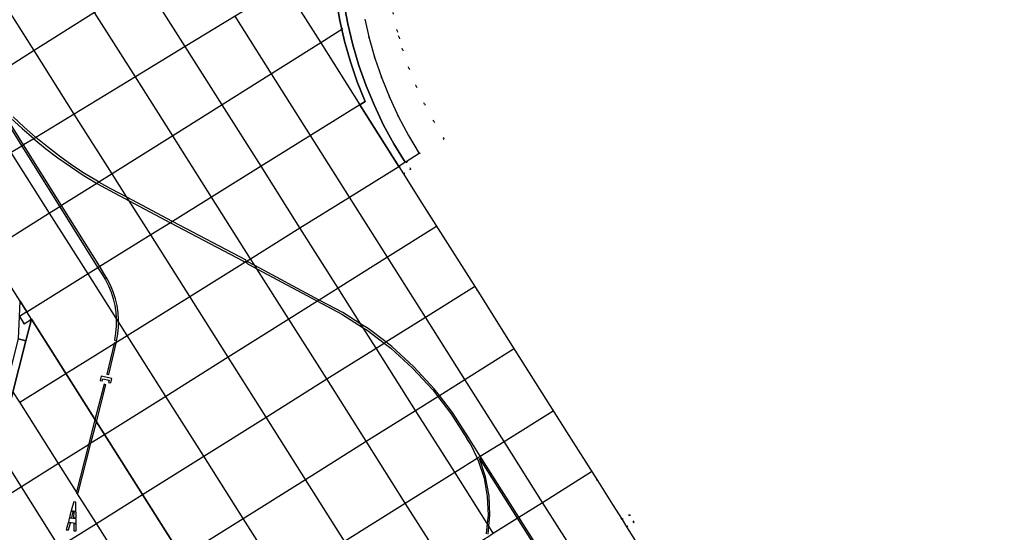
# Model space of a CAD drawing. Header units: metres. Extents: x 174791 to 179073, y 406431 to 409043.
# Tile 52 of 256: x 176047 to 176115, y 406856 to 406891. Entities that reach past the tile are written whole.
import ezdxf

# ---------------------------------------------------------------- set-up
doc = ezdxf.new("R2010")
doc.units = ezdxf.units.M
doc.linetypes.add('DOT', pattern=[6.35, 0, -6.35])
for name, color, linetype in [('terreindeelbegroeid', 254, 'DOT'), ('terreindeelonbegroeid', 254, 'DOT'), ('wegdeel_molgoot', 254, 'Continuous'), ('wegdeel_platform_vliegverkeer', 254, 'Continuous'), ('wegdeel_rijbaan', 254, 'Continuous'), ('wegdeel_rolbaan', 254, 'Continuous'), ('weginrichtingselement_markering_vliegtuigverharding', 254, 'Continuous'), ('weginrichtingselement_voeg_vliegtuigverharding', 254, 'Continuous')]:
    doc.layers.add(name, color=color, linetype=linetype)

msp = doc.modelspace()

# ---------------------------------------------------------------- linework, layer by layer
at = {"layer": 'terreindeelbegroeid'}
for points in [[(176072.428, 406891.859, 0), (176072.719, 406890.609, 0), (176072.85, 406890.155, 0), (176073.094, 406889.308, 0), (176073.535, 406888.029, 0), (176074.041, 406886.773, 0), (176074.612, 406885.546, 0), (176075.245, 406884.35, 0), (176075.965, 406883.143, 0), (176074.248, 406882.118, 0), (176073.501, 406883.369, 0), (176072.82, 406884.656, 0), (176072.206, 406885.977, 0), (176071.661, 406887.328, 0), (176071.186, 406888.705, 0), (176070.783, 406890.105, 0), (176070.481, 406891.405, 0)], [(176099.573, 406838.913, 0), (176088.566, 406856.337, 0), (176089.073, 406856.657, 0), (176088.753, 406857.165, 0), (176088.245, 406856.844, 0), (176087.594, 406857.875, 0), (176086.552, 406859.524, 0), (176084.423, 406862.895, 0), (176080.415, 406869.238, 0), (176078.282, 406872.606, 0), (176074.275, 406878.958, 0), (176073.156, 406880.73, 0), (176073.663, 406881.05, 0), (176073.342, 406881.558, 0), (176074.248, 406882.118, 0), (176075.965, 406883.143, 0), (176075.245, 406884.35, 0), (176074.612, 406885.546, 0), (176074.041, 406886.773, 0), (176073.535, 406888.029, 0), (176073.094, 406889.308, 0), (176072.85, 406890.155, 0), (176072.719, 406890.609, 0), (176072.428, 406891.859, 0)], [(176041.813, 406879.602, 0), (176046.683, 406871.912, 0), (176046.644, 406870.864, 0)]]:
    msp.add_polyline3d(points, dxfattribs=at)
at = {"layer": 'terreindeelonbegroeid'}
for points in [[(176073.156, 406880.73, 0), (176072.835, 406881.237, 0), (176073.269, 406881.518, 0), (176073.342, 406881.558, 0), (176073.663, 406881.05, 0)], [(176047.467, 406870.674, 0), (176046.96, 406870.354, 0), (176046.643, 406870.854, 0), (176046.644, 406870.864, 0), (176047.146, 406871.182, 0)], [(176088.566, 406856.337, 0), (176088.245, 406856.844, 0), (176088.753, 406857.165, 0), (176089.073, 406856.657, 0)]]:
    msp.add_polyline3d(points, close=True, dxfattribs=at)
at = {"layer": 'wegdeel_molgoot'}
msp.add_polyline3d([(176069.048, 406892.542, 0), (176069.319, 406891.081, 0), (176069.665, 406889.635, 0), (176070.086, 406888.21, 0), (176070.581, 406886.809, 0), (176071.148, 406885.435, 0), (176071.787, 406884.093, 0), (176072.494, 406882.786, 0), (176073.269, 406881.518, 0), (176072.835, 406881.237, 0), (176070.147, 406885.491, 0), (176070.505, 406885.714, 0), (176069.962, 406887.079, 0), (176069.49, 406888.471, 0), (176069.09, 406889.884, 0), (176068.762, 406891.317, 0), (176068.508, 406892.764, 0)], dxfattribs=at)
msp.add_polyline3d([(176047.088, 406869.188, 0), (176043.125, 406853.619, 0), (176065.937, 406817.61, 0), (176065.483, 406817.313, 0), (176054.423, 406834.788, 0), (176054.102, 406835.295, 0), (176052.656, 406837.58, 0), (176050.254, 406841.374, 0), (176046.575, 406847.187, 0), (176044.171, 406850.986, 0), (176042.908, 406852.982, 0), (176042.587, 406853.489, 0), (176046.586, 406869.329, 0)], close=True, dxfattribs=at)
at = {"layer": 'wegdeel_platform_vliegverkeer'}
msp.add_polyline3d([(176114.638, 406764.488, 0), (176114.224, 406764.226, 0), (176113.077, 406765.05, 0), (176113.007, 406765.066, 0), (176096.792, 406768.809, 0), (176096.471, 406769.316, 0), (176094.661, 406772.179, 0), (176085.725, 406786.293, 0), (176085.413, 406786.806, 0), (176070.299, 406810.711, 0), (176069.978, 406811.218, 0), (176068.075, 406814.228, 0), (176065.937, 406817.61, 0), (176043.125, 406853.619, 0), (176047.088, 406869.188, 0), (176047.467, 406870.674, 0), (176114.617, 406764.522, 0)], close=True, dxfattribs=at)
at = {"layer": 'wegdeel_rijbaan'}
msp.add_polyline3d([(176070.481, 406891.405, 0), (176070.783, 406890.105, 0), (176071.186, 406888.705, 0), (176071.661, 406887.328, 0), (176072.206, 406885.977, 0), (176072.82, 406884.656, 0), (176073.501, 406883.369, 0), (176074.248, 406882.118, 0), (176073.342, 406881.558, 0), (176073.269, 406881.518, 0), (176072.494, 406882.786, 0), (176071.787, 406884.093, 0), (176071.148, 406885.435, 0), (176070.581, 406886.809, 0), (176070.086, 406888.21, 0), (176069.665, 406889.635, 0), (176069.319, 406891.081, 0), (176069.048, 406892.542, 0)], dxfattribs=at)
for points in [[(176047.146, 406871.182, 0), (176046.644, 406870.864, 0), (176046.683, 406871.912, 0)], [(176047.467, 406870.674, 0), (176047.088, 406869.188, 0), (176046.586, 406869.329, 0), (176046.643, 406870.854, 0), (176046.96, 406870.354, 0)]]:
    msp.add_polyline3d(points, close=True, dxfattribs=at)
at = {"layer": 'wegdeel_rolbaan'}
for points in [[(176068.508, 406892.764, 0), (176068.762, 406891.317, 0), (176069.09, 406889.884, 0), (176069.49, 406888.471, 0), (176069.962, 406887.079, 0), (176070.505, 406885.714, 0), (176070.147, 406885.491, 0), (176072.835, 406881.237, 0), (176073.156, 406880.73, 0), (176074.275, 406878.958, 0), (176078.282, 406872.606, 0), (176080.415, 406869.238, 0), (176084.423, 406862.895, 0), (176086.552, 406859.524, 0), (176087.594, 406857.875, 0), (176088.245, 406856.844, 0), (176088.566, 406856.337, 0), (176099.573, 406838.913, 0)], [(176114.617, 406764.522, 0), (176047.467, 406870.674, 0), (176047.146, 406871.182, 0), (176046.683, 406871.912, 0), (176041.813, 406879.602, 0), (176037.342, 406886.502, 0), (176036.424, 406888.006, 0), (176035.963, 406888.804, 0), (176034.83, 406890.525, 0), (176034.493, 406891.03, 0), (176034.282, 406891.345, 0), (176033.967, 406891.785, 0)]]:
    msp.add_polyline3d(points, dxfattribs=at)
at = {"layer": 'weginrichtingselement_markering_vliegtuigverharding'}
msp.add_line((176077.752, 406862.081), (176077.532, 406862.428), dxfattribs=at)
for points in [[(176045.171, 406885.247, 0), (176046.802, 406882.641, 0), (176049.425, 406878.45, 0), (176052.065, 406874.23, 0), (176052.329, 406873.809, 0), (176052.577, 406873.402, 0), (176052.793, 406872.975, 0), (176052.973, 406872.533, 0), (176053.119, 406872.079, 0), (176053.227, 406871.614, 0), (176053.299, 406871.141, 0), (176053.327, 406870.75, 0), (176053.333, 406870.665, 0), (176053.329, 406870.188, 0), (176053.287, 406869.712, 0), (176053.208, 406869.241, 0), (176053.347, 406869.158, 0), (176053.432, 406869.645, 0), (176053.478, 406870.137, 0), (176053.483, 406870.503, 0), (176053.485, 406870.631, 0), (176053.452, 406871.125, 0), (176053.38, 406871.614, 0), (176053.269, 406872.095, 0), (176053.12, 406872.567, 0), (176052.934, 406873.025, 0), (176052.712, 406873.466, 0), (176052.456, 406873.889, 0), (176052.193, 406874.309, 0), (176049.552, 406878.53, 0), (176046.93, 406882.719, 0), (176045.298, 406885.327, 0)], [(176046.05, 406884.576, 0), (176046.828, 406883.851, 0), (176047.629, 406883.152, 0), (176047.634, 406883.148, 0), (176048.453, 406882.481, 0), (176049.299, 406881.838, 0), (176050.166, 406881.223, 0), (176051.054, 406880.638, 0), (176051.96, 406880.083, 0), (176051.995, 406880.064, 0), (176052.885, 406879.559, 0)], [(176052.885, 406879.559, 0), (176054.226, 406878.849, 0), (176057.068, 406877.346, 0), (176062.107, 406874.679, 0), (176062.213, 406874.62, 0), (176062.239, 406874.605, 0), (176062.255, 406874.646, 0), (176062.297, 406874.748, 0), (176057.215, 406877.437, 0), (176054.065, 406879.104, 0), (176052.956, 406879.691, 0), (176052.135, 406880.152, 0), (176052.04, 406880.205, 0), (176051.142, 406880.751, 0), (176050.265, 406881.328, 0), (176049.409, 406881.937, 0), (176048.575, 406882.576, 0), (176047.776, 406883.234, 0), (176047.764, 406883.244, 0), (176046.978, 406883.94, 0), (176046.217, 406884.665, 0)], [(176083.819, 406852.733, 0), (176081.125, 406856.991, 0), (176078.463, 406861.2, 0), (176077.645, 406862.493, 0), (176076.537, 406864.235, 0), (176075.636, 406865.407, 0), (176075.28, 406865.871, 0), (176073.882, 406867.39, 0), (176072.356, 406868.78, 0), (176071.934, 406869.101, 0), (176070.713, 406870.029, 0), (176070.216, 406870.342, 0), (176068.966, 406871.128, 0), (176067.343, 406871.998, 0), (176062.902, 406874.378, 0), (176062.375, 406874.66, 0), (176062.314, 406874.545, 0), (176063.043, 406874.154, 0), (176067.216, 406871.918, 0), (176068.905, 406871.013, 0), (176070.377, 406870.087, 0), (176070.641, 406869.921, 0), (176071.817, 406869.027, 0), (176072.275, 406868.679, 0), (176073.792, 406867.297, 0), (176075.181, 406865.787, 0), (176075.526, 406865.338, 0), (176076.431, 406864.16, 0), (176077.532, 406862.428, 0)], [(176053.193, 406869.04, 0), (176053.182, 406868.993, 0), (176052.689, 406866.874, 0), (176052.816, 406866.845, 0), (176053.32, 406869.011, 0), (176053.24, 406869.029, 0), (176053.193, 406869.04, 0)], [(176050.698, 406858.668, 0), (176051.578, 406862.1, 0), (176051.956, 406863.574, 0), (176052.616, 406866.148, 0), (176052.49, 406866.18, 0), (176051.86, 406863.724, 0), (176051.418, 406862, 0), (176050.582, 406858.741, 0), (176050.572, 406858.7, 0), (176050.615, 406858.689, 0), (176050.698, 406858.668, 0)], [(176052.364, 406866.413, 0), (176052.398, 406866.559, 0), (176052.836, 406866.457, 0), (176052.802, 406866.311, 0), (176052.948, 406866.277, 0), (176053.016, 406866.569, 0), (176052.286, 406866.739, 0), (176052.218, 406866.447, 0), (176052.364, 406866.413, 0)], [(176077.752, 406862.081, 0), (176078.247, 406861.065, 0), (176078.317, 406860.92, 0), (176078.717, 406859.692, 0), (176078.944, 406858.421, 0), (176078.994, 406857.13, 0), (176078.937, 406856.553, 0), (176078.866, 406855.845, 0)], [(176078.993, 406855.817, 0), (176079.049, 406856.376, 0), (176079.125, 406857.143, 0), (176079.069, 406858.475, 0), (176078.827, 406859.785, 0), (176078.405, 406861.049, 0), (176081.015, 406856.922, 0), (176083.708, 406852.665, 0)], [(176050.549, 406857.406, 0), (176050.541, 406858.04, 0), (176050.391, 406858.062, 0), (176050.225, 406857.447, 0), (176050.549, 406857.406, 0)], [(176050.263, 406856.956, 0), (176050.343, 406857.378, 0), (176050.2, 406857.379, 0), (176050.109, 406856.981, 0), (176050.263, 406856.956, 0)], [(176050.563, 406856.94, 0), (176050.552, 406857.331, 0), (176050.394, 406857.361, 0), (176050.385, 406856.96, 0), (176050.563, 406856.94, 0)], [(176050.023, 406856.111, 0), (176050.158, 406856.581, 0), (176050.005, 406856.613, 0), (176049.869, 406856.12, 0), (176050.023, 406856.111, 0)], [(176050.024, 406856.645, 0), (176050.558, 406856.583, 0), (176050.556, 406856.888, 0), (176050.075, 406856.934, 0), (176050.024, 406856.645, 0)], [(176050.56, 406856.049, 0), (176050.556, 406856.533, 0), (176050.406, 406856.545, 0), (176050.411, 406856.046, 0), (176050.56, 406856.049, 0)]]:
    msp.add_polyline3d(points, dxfattribs=at)
at = {"layer": 'weginrichtingselement_voeg_vliegtuigverharding'}
for points in [[(176056.969, 406906.348, 0), (176059.425, 406902.46, 0), (176062.035, 406898.33, 0), (176064.959, 406893.701, 0), (176067.446, 406889.766, 0), (176070.147, 406885.491, 0)], [(176068.754, 406902.578, 0), (176065.392, 406900.453, 0), (176062.035, 406898.33, 0), (176058.637, 406896.182, 0), (176055.234, 406894.031, 0), (176051.83, 406891.878, 0), (176047.658, 406889.241, 0), (176044.219, 406887.067, 0), (176044.092, 406886.987, 0), (176043.348, 406886.516, 0), (176039.107, 406883.835, 0)], [(176068.341, 406895.761, 0), (176064.959, 406893.701, 0), (176061.527, 406891.61, 0), (176058.089, 406889.516, 0), (176054.65, 406887.421, 0), (176050.432, 406884.852, 0), (176047.776, 406883.234, 0), (176047.634, 406883.148, 0), (176046.93, 406882.719, 0), (176046.802, 406882.641, 0), (176046.08, 406882.201, 0), (176041.813, 406879.602, 0)], [(176079.361, 406855.882, 0), (176079.049, 406856.376, 0), (176078.937, 406856.553, 0), (176076.696, 406860.097, 0), (176073.99, 406864.374, 0), (176071.266, 406868.682, 0), (176070.377, 406870.087, 0), (176070.216, 406870.342, 0), (176068.65, 406872.818, 0), (176066.013, 406876.987, 0), (176063.323, 406881.241, 0), (176060.636, 406885.49, 0), (176058.089, 406889.516, 0), (176055.234, 406894.031, 0)], [(176069.082, 406855.346, 0), (176066.39, 406859.605, 0), (176063.667, 406863.913, 0), (176061.053, 406868.049, 0), (176058.401, 406872.244, 0), (176055.711, 406876.5, 0), (176054.226, 406878.849, 0), (176054.065, 406879.104, 0), (176053.043, 406880.722, 0), (176050.432, 406884.852, 0), (176047.658, 406889.241, 0), (176045.016, 406893.421, 0)], [(176075.958, 406853.741, 0), (176073.284, 406857.968, 0), (176070.583, 406862.237, 0), (176067.859, 406866.544, 0), (176065.242, 406870.679, 0), (176063.043, 406874.154, 0), (176062.902, 406874.378, 0), (176062.598, 406874.859, 0), (176059.906, 406879.113, 0), (176057.226, 406883.349, 0), (176054.65, 406887.421, 0), (176051.83, 406891.878, 0)], [(176085.461, 406853.747, 0), (176082.76, 406858.02, 0), (176080.103, 406862.223, 0), (176077.393, 406866.51, 0), (176074.67, 406870.818, 0), (176072.054, 406874.955, 0), (176069.426, 406879.113, 0), (176066.737, 406883.367, 0), (176064.043, 406887.629, 0), (176061.527, 406891.61, 0)], [(176068.981, 406890.73, 0), (176067.446, 406889.766, 0), (176064.043, 406887.629, 0), (176060.636, 406885.49, 0), (176057.226, 406883.349, 0), (176053.043, 406880.722, 0), (176052.135, 406880.152, 0), (176051.995, 406880.064, 0), (176049.552, 406878.53, 0), (176049.425, 406878.45, 0), (176048.73, 406878.014, 0), (176044.509, 406875.363, 0)], [(176070.147, 406885.491, 0), (176066.737, 406883.367, 0), (176063.323, 406881.241, 0), (176059.906, 406879.113, 0), (176057.215, 406877.437, 0), (176057.068, 406877.346, 0), (176055.711, 406876.5, 0), (176052.193, 406874.309, 0), (176052.065, 406874.23, 0), (176051.391, 406873.81, 0), (176047.157, 406871.173, 0)], [(176064.777, 406852.66, 0), (176062.089, 406856.906, 0), (176059.363, 406861.213, 0), (176056.748, 406865.346, 0), (176054.084, 406869.555, 0), (176053.483, 406870.503, 0), (176053.327, 406870.75, 0), (176051.391, 406873.81, 0), (176048.73, 406878.014, 0), (176046.08, 406882.201, 0)], [(176046.664, 406864.932, 0), (176046.667, 406864.934, 0), (176049.844, 406866.913, 0), (176053.182, 406868.993, 0), (176053.24, 406869.029, 0), (176054.084, 406869.555, 0), (176058.401, 406872.244, 0), (176062.213, 406874.62, 0), (176062.255, 406874.646, 0), (176062.598, 406874.859, 0), (176066.013, 406876.987, 0), (176069.426, 406879.113, 0), (176072.835, 406881.237, 0)], [(176075.445, 406877.084, 0), (176072.054, 406874.955, 0), (176068.65, 406872.818, 0), (176067.343, 406871.998, 0), (176067.216, 406871.918, 0), (176065.242, 406870.679, 0), (176061.053, 406868.049, 0), (176056.748, 406865.346, 0), (176052.516, 406862.688, 0), (176051.578, 406862.1, 0), (176051.418, 406862, 0), (176049.345, 406860.698, 0), (176046.777, 406859.086, 0), (176044.283, 406857.52, 0)], [(176044.34, 406851.785, 0), (176046.883, 406853.381, 0), (176049.391, 406854.955, 0), (176050.148, 406855.43, 0), (176050.266, 406855.504, 0), (176051.958, 406856.565, 0), (176055.129, 406858.555, 0), (176059.363, 406861.213, 0), (176063.667, 406863.913, 0), (176067.859, 406866.544, 0), (176071.266, 406868.682, 0), (176071.817, 406869.027, 0), (176071.934, 406869.101, 0), (176074.67, 406870.818, 0), (176078.05, 406872.939, 0)], [(176047.466, 406870.674, 0), (176049.844, 406866.913, 0), (176051.86, 406863.724, 0), (176051.956, 406863.574, 0), (176052.516, 406862.688, 0), (176055.129, 406858.555, 0), (176057.853, 406854.248, 0)], [(176047.049, 406847.468, 0), (176049.606, 406849.073, 0), (176052.117, 406850.648, 0), (176052.162, 406850.676, 0), (176052.272, 406850.745, 0), (176054.681, 406852.258, 0), (176057.853, 406854.248, 0), (176062.089, 406856.906, 0), (176066.39, 406859.605, 0), (176070.583, 406862.237, 0), (176073.99, 406864.374, 0), (176075.526, 406865.338, 0), (176075.636, 406865.407, 0), (176077.393, 406866.51, 0), (176080.759, 406868.622, 0)], [(176054.681, 406852.258, 0), (176051.958, 406856.565, 0), (176050.615, 406858.689, 0), (176050.582, 406858.741, 0), (176049.345, 406860.698, 0), (176046.667, 406864.934, 0), (176046.196, 406865.678, 0)], [(176049.716, 406843.262, 0), (176052.272, 406844.857, 0), (176054.788, 406846.427, 0), (176054.824, 406846.449, 0), (176054.934, 406846.518, 0), (176055.337, 406846.77, 0), (176055.458, 406846.845, 0), (176057.355, 406848.029, 0), (176060.532, 406850.011, 0), (176064.777, 406852.66, 0), (176069.082, 406855.346, 0), (176073.284, 406857.968, 0), (176076.696, 406860.097, 0), (176078.247, 406861.065, 0), (176078.463, 406861.2, 0), (176080.103, 406862.223, 0), (176083.489, 406864.336, 0)], [(176049.391, 406854.955, 0), (176046.777, 406859.086, 0), (176045.167, 406861.629, 0)], [(176052.435, 406838.945, 0), (176054.993, 406840.554, 0), (176057.505, 406842.134, 0), (176057.531, 406842.151, 0), (176057.641, 406842.22, 0), (176060.064, 406843.744, 0), (176061.767, 406844.815, 0), (176061.922, 406844.913, 0), (176063.234, 406845.738, 0), (176067.471, 406848.403, 0), (176071.764, 406851.103, 0), (176075.958, 406853.741, 0), (176078.797, 406855.527, 0), (176078.951, 406855.624, 0), (176079.361, 406855.882, 0), (176081.015, 406856.922, 0), (176081.125, 406856.991, 0), (176082.76, 406858.02, 0), (176086.134, 406860.142, 0)]]:
    msp.add_polyline3d(points, dxfattribs=at)

doc.saveas('drawing.dxf')
